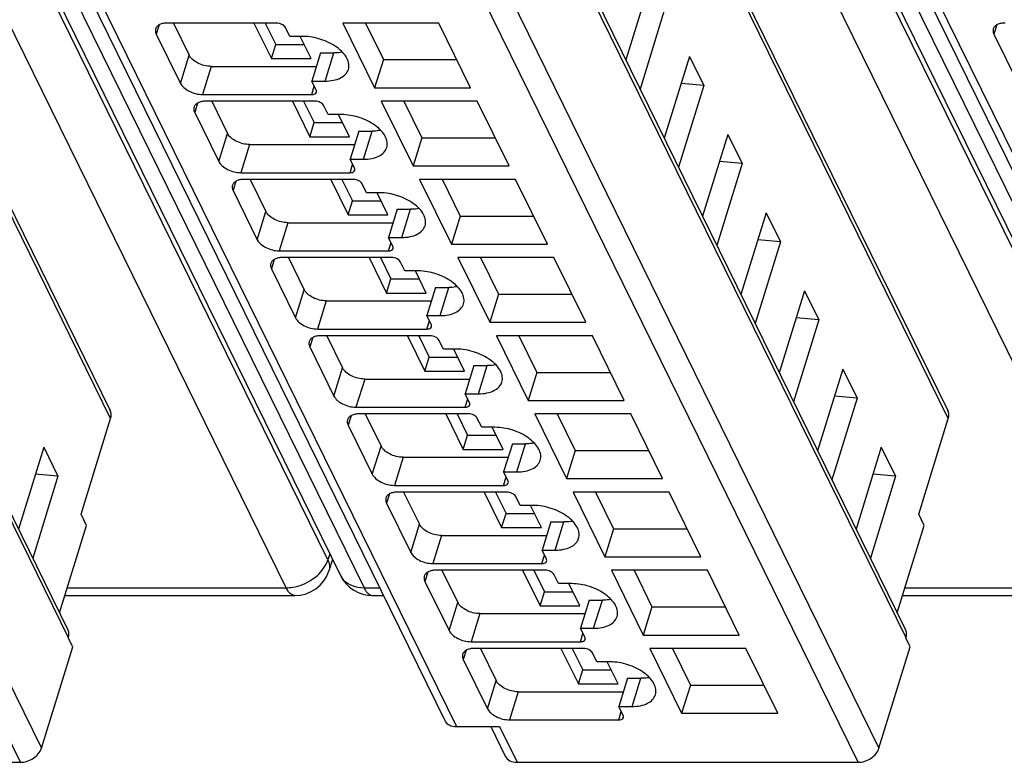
# Model space of a CAD drawing. Header units: millimetres. Extents: x 0 to 594, y 0 to 420.
# Tile 32 of 236: x 223 to 241, y 28 to 42. Entities that reach past the tile are written whole.
import ezdxf

# ---------------------------------------------------------------- set-up
doc = ezdxf.new("R2010")
doc.units = ezdxf.units.MM
doc.header["$LTSCALE"] = 32.67
doc.layers.get('0').update_dxf_attribs({"linetype": 'CONTINUOUS'})

msp = doc.modelspace()

# ---------------------------------------------------------------- linework, layer by layer
at = {"color": 9, "linetype": 'CONTINUOUS'}
for p, q in [((228.84498, 32.10772), (210.99714, 68.4778)), ((244.38021, 32.10772), (226.53237, 68.4778)), ((228.07094, 31.58985), (210.22309, 67.95995)), ((211.66832, 67.95995), (229.51618, 31.58985)), ((243.60617, 31.58985), (225.75831, 67.95995)), ((227.20355, 67.95995), (245.05141, 31.58985)), ((224.81694, 34.72941), (210.29695, 64.31805)), ((240.35217, 34.72941), (225.83218, 64.31805)), ((224.03306, 30.66302), (209.30971, 60.66606)), ((239.56829, 30.66302), (224.84494, 60.66606)), ((208.64579, 58.94662), (223.53184, 28.61205)), ((224.18102, 58.94662), (239.06706, 28.61205)), ((223.14413, 28.35094), (208.25808, 58.68551)), ((238.67936, 28.35094), (223.79331, 58.68551)), ((216.99582, 58.02246), (231.23111, 29.01399)), ((232.53105, 58.02246), (246.76633, 29.01399)), ((225.71711, 42.03327), (225.66376, 41.8606)), ((241.25234, 42.03327), (241.19898, 41.8606)), ((226.11115, 40.9489), (226.27253, 41.47112)), ((228.79259, 40.99034), (228.95397, 41.51256)), ((226.68123, 41.26392), (226.51985, 40.7417)), ((228.54619, 40.7417), (228.59364, 40.89526)), ((226.42888, 40.58284), (226.37552, 40.41017)), ((226.82291, 39.49848), (226.98429, 40.0207)), ((229.50436, 39.53992), (229.66574, 40.06214)), ((227.39299, 39.81349), (227.23162, 39.29128)), ((229.25795, 39.29128), (229.3054, 39.44483)), ((227.14064, 39.13242), (227.08728, 38.95975)), ((227.53468, 38.04806), (227.69606, 38.57027)), ((230.21612, 38.0895), (230.3775, 38.61172)), ((228.10476, 38.36307), (227.94338, 37.84085)), ((229.96971, 37.84085), (230.01717, 37.99441)), ((227.85241, 37.682), (227.79905, 37.50933)), ((228.24644, 36.59763), (228.40782, 37.11985)), ((230.92789, 36.63907), (231.08926, 37.16129)), ((228.81652, 36.91265), (228.65514, 36.39043)), ((230.68148, 36.39043), (230.72893, 36.54399)), ((228.56417, 36.23157), (228.51081, 36.0589)), ((228.95821, 35.14721), (229.11959, 35.66943)), ((231.63965, 35.18865), (231.80103, 35.71087)), ((229.52829, 35.46222), (229.36691, 34.94001)), ((231.39324, 34.94001), (231.4407, 35.09356)), ((229.27594, 34.78115), (229.22258, 34.60848)), ((229.66997, 33.69679), (229.83135, 34.219)), ((232.35142, 33.73823), (232.51279, 34.26045)), ((230.24005, 34.0118), (230.07867, 33.48958)), ((232.10501, 33.48958), (232.15246, 33.64314)), ((229.9877, 33.33073), (229.93434, 33.15806)), ((230.38174, 32.24636), (230.54311, 32.76858)), ((233.06318, 32.2878), (233.22456, 32.81002)), ((230.95182, 32.56138), (230.79044, 32.03916)), ((228.88167, 32.22063), (228.84498, 32.10772)), ((232.81677, 32.03916), (232.86422, 32.19272)), ((230.69947, 31.8803), (230.64611, 31.70763)), ((224.01245, 31.58985), (228.07094, 31.58985)), ((229.51618, 31.58985), (229.80458, 31.58985)), ((239.54768, 31.58985), (243.60617, 31.58985)), ((231.0935, 30.79594), (231.25488, 31.31816)), ((233.77494, 30.83738), (233.93632, 31.3596)), ((231.66358, 31.11095), (231.5022, 30.58874)), ((233.52854, 30.58874), (233.57599, 30.74229)), ((231.41123, 30.42988), (231.35787, 30.25721)), ((231.80527, 29.34552), (231.96664, 29.86774)), ((234.48671, 29.38696), (234.64809, 29.90918)), ((232.37534, 29.66053), (232.21397, 29.13831)), ((234.2403, 29.13831), (234.28775, 29.29187)), ((232.02936, 29.01399), (232.35474, 28.35094))]:
    msp.add_line(p, q, dxfattribs=at)
at = {"color": 7, "linetype": 'CONTINUOUS'}
for p, q in [((211.23121, 68.18848), (229.07907, 31.81837)), ((226.76644, 68.18848), (244.6143, 31.81837)), ((210.28917, 64.4649), (224.80917, 34.87626)), ((225.8244, 64.4649), (240.3444, 34.87626)), ((209.30209, 60.80997), (224.02544, 30.80693)), ((224.83732, 60.80997), (239.56067, 30.80693)), ((216.77726, 58.13672), (231.01255, 29.12825)), ((232.31249, 58.13672), (246.54778, 29.12825)), ((234.8397, 42.89879), (234.37106, 41.38225)), ((235.10407, 42.36006), (234.63543, 40.84352)), ((227.89543, 42.0678), (225.8691, 42.0678)), ((225.97972, 42.0678), (226.27253, 41.47112)), ((227.4751, 42.0678), (227.79841, 41.40896)), ((227.68392, 42.0678), (227.8791, 41.67007)), ((229.12351, 42.0678), (229.71326, 40.86602)), ((230.90423, 42.0678), (229.12351, 42.0678)), ((229.54116, 42.0678), (229.87464, 41.38824)), ((231.49398, 40.86602), (230.90423, 42.0678)), ((225.66376, 41.8606), (226.11115, 40.9489)), ((228.14025, 41.81916), (228.05891, 41.98492)), ((228.38587, 41.81916), (228.14025, 41.81916)), ((228.53526, 41.40896), (228.33396, 41.81916)), ((241.19898, 41.8606), (241.64638, 40.9489)), ((227.79841, 41.40896), (227.8791, 41.67007)), ((227.8791, 41.67007), (228.40713, 41.67007)), ((228.70835, 41.51256), (228.54698, 40.99034)), ((228.70835, 41.51256), (228.95397, 41.51256)), ((227.79841, 41.40896), (228.53526, 41.40896)), ((229.87464, 41.38824), (229.71326, 40.86602)), ((229.87464, 41.38824), (231.23771, 41.38824)), ((235.55147, 41.44837), (235.08282, 39.93183)), ((235.55147, 41.44837), (235.81584, 40.90964)), ((226.68123, 41.26392), (228.63152, 41.26392)), ((228.62832, 40.82458), (228.54698, 40.99034)), ((228.54698, 40.99034), (228.79259, 40.99034)), ((235.81584, 40.90964), (235.34719, 39.3931)), ((235.81584, 40.90964), (235.3964, 40.94657)), ((226.51985, 40.7417), (228.54619, 40.7417)), ((229.71326, 40.86602), (231.49398, 40.86602)), ((228.60719, 40.61738), (226.58086, 40.61738)), ((226.69148, 40.61738), (226.98429, 40.0207)), ((228.18686, 40.61738), (228.51018, 39.95854)), ((228.39569, 40.61738), (228.59086, 40.21965)), ((229.83528, 40.61738), (230.42502, 39.4156)), ((231.61599, 40.61738), (229.83528, 40.61738)), ((230.25292, 40.61738), (230.5864, 39.93782)), ((232.20574, 39.4156), (231.61599, 40.61738)), ((226.37552, 40.41017), (226.82291, 39.49848)), ((228.85202, 40.36873), (228.77067, 40.5345)), ((229.09764, 40.36873), (228.85202, 40.36873)), ((229.24702, 39.95854), (229.04573, 40.36873)), ((228.51018, 39.95854), (228.59086, 40.21965)), ((228.59086, 40.21965), (229.11889, 40.21965)), ((229.42012, 40.06214), (229.25874, 39.53992)), ((229.42012, 40.06214), (229.66574, 40.06214)), ((236.26323, 39.99794), (235.79459, 38.48141)), ((236.26323, 39.99794), (236.5276, 39.45921)), ((227.39299, 39.81349), (229.34328, 39.81349)), ((228.51018, 39.95854), (229.24702, 39.95854)), ((230.5864, 39.93782), (230.42502, 39.4156)), ((230.5864, 39.93782), (231.94947, 39.93782)), ((229.34009, 39.37416), (229.25874, 39.53992)), ((229.25874, 39.53992), (229.50436, 39.53992)), ((236.5276, 39.45921), (236.05896, 37.94268)), ((236.5276, 39.45921), (236.10816, 39.49615)), ((227.23162, 39.29128), (229.25795, 39.29128)), ((230.42502, 39.4156), (232.20574, 39.4156)), ((229.31896, 39.16695), (227.29262, 39.16695)), ((227.40325, 39.16695), (227.69606, 38.57027)), ((228.89863, 39.16695), (229.22194, 38.50811)), ((229.10745, 39.16695), (229.30263, 38.76922)), ((229.56378, 38.91831), (229.48244, 39.08407)), ((230.54704, 39.16695), (231.13679, 37.96518)), ((232.32776, 39.16695), (230.54704, 39.16695)), ((230.9627, 39.17099), (231.29816, 38.48739)), ((232.91751, 37.96518), (232.32776, 39.16695)), ((227.08728, 38.95975), (227.53468, 38.04806)), ((229.8094, 38.91831), (229.56378, 38.91831)), ((229.95879, 38.50811), (229.75749, 38.91831)), ((229.22194, 38.50811), (229.30263, 38.76922)), ((229.30263, 38.76922), (229.83065, 38.76922)), ((230.13188, 38.61172), (229.97051, 38.0895)), ((230.13188, 38.61172), (230.3775, 38.61172)), ((236.975, 38.54752), (236.50635, 37.03098)), ((236.975, 38.54752), (237.23937, 38.00879)), ((228.10476, 38.36307), (230.05505, 38.36307)), ((229.22194, 38.50811), (229.95879, 38.50811)), ((231.29816, 38.48739), (231.13679, 37.96518)), ((231.29816, 38.48739), (232.66124, 38.48739)), ((230.05185, 37.92373), (229.97051, 38.0895)), ((229.97051, 38.0895), (230.21612, 38.0895)), ((237.23937, 38.00879), (236.77072, 36.49225)), ((237.23937, 38.00879), (236.81993, 38.04572)), ((227.94338, 37.84085), (229.96971, 37.84085)), ((231.13679, 37.96518), (232.91751, 37.96518)), ((230.03072, 37.71653), (228.00439, 37.71653)), ((228.11501, 37.71653), (228.40782, 37.11985)), ((229.61039, 37.71653), (229.9337, 37.05769)), ((229.81921, 37.71653), (230.01439, 37.3188)), ((230.27555, 37.46789), (230.1942, 37.63365)), ((231.2588, 37.71653), (231.84855, 36.51475)), ((233.03952, 37.71653), (231.2588, 37.71653)), ((231.67645, 37.71653), (232.00993, 37.03697)), ((233.62927, 36.51475), (233.03952, 37.71653)), ((227.79905, 37.50933), (228.24644, 36.59763)), ((230.52116, 37.46789), (230.27555, 37.46789)), ((230.67055, 37.05769), (230.46926, 37.46789)), ((229.9337, 37.05769), (230.01439, 37.3188)), ((230.01439, 37.3188), (230.54242, 37.3188)), ((230.84365, 37.16129), (230.68227, 36.63907)), ((230.84365, 37.16129), (231.08926, 37.16129)), ((237.68676, 37.0971), (237.21811, 35.58056)), ((237.68676, 37.0971), (237.95113, 36.55837)), ((228.81652, 36.91265), (230.76681, 36.91265)), ((229.9337, 37.05769), (230.67055, 37.05769)), ((232.00993, 37.03697), (231.84855, 36.51475)), ((232.00993, 37.03697), (233.373, 37.03697)), ((230.76361, 36.47331), (230.68227, 36.63907)), ((230.68227, 36.63907), (230.92789, 36.63907)), ((237.95113, 36.55837), (237.48248, 35.04183)), ((237.95113, 36.55837), (237.53169, 36.5953)), ((228.65514, 36.39043), (230.68148, 36.39043)), ((231.84855, 36.51475), (233.62927, 36.51475)), ((230.74249, 36.26611), (228.71615, 36.26611)), ((228.82678, 36.26611), (229.11959, 35.66943)), ((230.32216, 36.26611), (230.64547, 35.60727)), ((230.53098, 36.26611), (230.72616, 35.86838)), ((230.98731, 36.01746), (230.90597, 36.18323)), ((231.97057, 36.26611), (232.56032, 35.06433)), ((233.75129, 36.26611), (231.97057, 36.26611)), ((232.38821, 36.26611), (232.72169, 35.58655)), ((234.34103, 35.06433), (233.75129, 36.26611)), ((228.51081, 36.0589), (228.95821, 35.14721)), ((231.23293, 36.01746), (230.98731, 36.01746)), ((231.38232, 35.60727), (231.18102, 36.01746)), ((230.64547, 35.60727), (230.72616, 35.86838)), ((230.72616, 35.86838), (231.25418, 35.86838)), ((231.55541, 35.71087), (231.39403, 35.18865)), ((231.55541, 35.71087), (231.80103, 35.71087)), ((238.39852, 35.64667), (237.92988, 34.13014)), ((238.39852, 35.64667), (238.66289, 35.10795)), ((229.52829, 35.46222), (231.47858, 35.46222)), ((230.64547, 35.60727), (231.38232, 35.60727)), ((232.72169, 35.58655), (232.56032, 35.06433)), ((232.72169, 35.58655), (234.08477, 35.58655)), ((231.39403, 35.18865), (231.63965, 35.18865)), ((231.47538, 35.02289), (231.39403, 35.18865)), ((232.56032, 35.06433), (234.34103, 35.06433)), ((238.66289, 35.10795), (238.19425, 33.59141)), ((238.66289, 35.10795), (238.24346, 35.14488)), ((229.36691, 34.94001), (231.39324, 34.94001)), ((224.26826, 32.95387), (224.81694, 34.72941)), ((231.45425, 34.81568), (229.42792, 34.81568)), ((229.53854, 34.81568), (229.83135, 34.219)), ((231.03392, 34.81568), (231.35723, 34.15684)), ((231.24274, 34.81568), (231.43792, 34.41795)), ((231.69908, 34.56704), (231.61773, 34.7328)), ((234.46305, 34.81568), (232.68233, 34.81568)), ((232.68233, 34.81568), (233.27208, 33.61391)), ((233.09998, 34.81568), (233.43346, 34.13612)), ((235.0528, 33.61391), (234.46305, 34.81568)), ((239.80349, 32.95387), (240.35217, 34.72941)), ((229.22258, 34.60848), (229.66997, 33.69679)), ((231.94469, 34.56704), (231.69908, 34.56704)), ((232.09408, 34.15684), (231.89279, 34.56704)), ((231.35723, 34.15684), (231.43792, 34.41795)), ((231.43792, 34.41795), (231.96595, 34.41795)), ((223.57506, 34.19625), (223.10641, 32.67971)), ((223.57506, 34.19625), (223.83943, 33.65752)), ((231.35723, 34.15684), (232.09408, 34.15684)), ((232.26718, 34.26045), (232.1058, 33.73823)), ((232.26718, 34.26045), (232.51279, 34.26045)), ((239.11029, 34.19625), (238.64164, 32.67971)), ((239.11029, 34.19625), (239.37466, 33.65752)), ((230.24005, 34.0118), (232.19034, 34.0118)), ((233.43346, 34.13612), (233.27208, 33.61391)), ((233.43346, 34.13612), (234.79653, 34.13612)), ((223.83943, 33.65752), (223.37167, 32.13919)), ((223.83943, 33.65752), (223.41999, 33.69445)), ((232.1058, 33.73823), (232.35142, 33.73823)), ((232.18714, 33.57246), (232.1058, 33.73823)), ((233.27208, 33.61391), (235.0528, 33.61391)), ((239.37466, 33.65752), (238.90689, 32.13919)), ((239.37466, 33.65752), (238.95522, 33.69445)), ((230.07867, 33.48958), (232.10501, 33.48958)), ((232.16602, 33.36526), (230.13968, 33.36526)), ((230.25031, 33.36526), (230.54311, 32.76858)), ((231.74568, 33.36526), (232.069, 32.70642)), ((231.95451, 33.36526), (232.14969, 32.96753)), ((232.41084, 33.11662), (232.3295, 33.28238)), ((235.17482, 33.36526), (233.3941, 33.36526)), ((233.3941, 33.36526), (233.98384, 32.16348)), ((233.81174, 33.36526), (234.14522, 32.6857)), ((235.76456, 32.16348), (235.17482, 33.36526)), ((229.93434, 33.15806), (230.38174, 32.24636)), ((232.65646, 33.11662), (232.41084, 33.11662)), ((232.80585, 32.70642), (232.60455, 33.11662)), ((224.36994, 32.74667), (224.26826, 32.95387)), ((232.069, 32.70642), (232.14969, 32.96753)), ((232.14969, 32.96753), (232.67771, 32.96753)), ((239.90517, 32.74667), (239.80349, 32.95387)), ((223.86902, 31.12569), (224.36994, 32.74667)), ((232.069, 32.70642), (232.80585, 32.70642)), ((232.97894, 32.81002), (232.81756, 32.2878)), ((232.97894, 32.81002), (233.22456, 32.81002)), ((239.40425, 31.12569), (239.90517, 32.74667)), ((230.95182, 32.56138), (232.9021, 32.56138)), ((234.14522, 32.6857), (233.98384, 32.16348)), ((234.14522, 32.6857), (235.5083, 32.6857)), ((232.81756, 32.2878), (233.06318, 32.2878)), ((232.89891, 32.12204), (232.81756, 32.2878)), ((233.98384, 32.16348), (235.76456, 32.16348)), ((228.93395, 32.11408), (228.86636, 31.90604)), ((230.79044, 32.03916), (232.81677, 32.03916)), ((232.87778, 31.91484), (230.85145, 31.91484)), ((230.96207, 31.91484), (231.25488, 31.31816)), ((232.45745, 31.91484), (232.78076, 31.256)), ((232.66627, 31.91484), (232.86145, 31.51711)), ((233.12261, 31.66619), (233.04126, 31.83196)), ((235.88658, 31.91484), (234.10586, 31.91484)), ((234.10586, 31.91484), (234.69561, 30.71306)), ((234.52351, 31.91484), (234.85699, 31.23528)), ((236.47633, 30.71306), (235.88658, 31.91484)), ((230.64611, 31.70763), (231.0935, 30.79594)), ((233.36822, 31.66619), (233.12261, 31.66619)), ((233.51761, 31.256), (233.31631, 31.66619)), ((223.96782, 31.4454), (228.23232, 31.4454)), ((229.67755, 31.4454), (229.87546, 31.4454)), ((232.78076, 31.256), (232.86145, 31.51711)), ((232.86145, 31.51711), (233.38948, 31.51711)), ((239.50305, 31.4454), (243.76755, 31.4454)), ((232.78076, 31.256), (233.51761, 31.256)), ((233.69071, 31.3596), (233.52933, 30.83738)), ((233.69071, 31.3596), (233.93632, 31.3596)), ((234.85699, 31.23528), (234.69561, 30.71306)), ((234.85699, 31.23528), (236.22006, 31.23528)), ((231.66358, 31.11095), (233.61387, 31.11095)), ((233.52933, 30.83738), (233.77494, 30.83738)), ((233.61067, 30.67162), (233.52933, 30.83738)), ((234.69561, 30.71306), (236.47633, 30.71306)), ((224.03145, 30.6578), (224.03306, 30.66302)), ((224.11279, 30.49203), (224.03145, 30.6578)), ((231.5022, 30.58874), (233.52854, 30.58874)), ((239.56668, 30.6578), (239.56829, 30.66302)), ((239.64802, 30.49203), (239.56668, 30.6578)), ((223.53184, 28.61205), (224.11279, 30.49203)), ((233.58954, 30.46442), (231.56321, 30.46442)), ((231.67383, 30.46442), (231.96664, 29.86774)), ((233.16921, 30.46442), (233.49253, 29.80557)), ((233.37804, 30.46442), (233.57321, 30.06668)), ((233.83437, 30.21577), (233.75302, 30.38153)), ((236.59834, 30.46442), (234.81763, 30.46442)), ((234.81763, 30.46442), (235.40737, 29.26264)), ((235.23527, 30.46442), (235.56875, 29.78485)), ((237.18809, 29.26264), (236.59834, 30.46442)), ((239.06706, 28.61205), (239.64802, 30.49203)), ((231.35787, 30.25721), (231.80527, 29.34552)), ((234.07999, 30.21577), (233.83437, 30.21577)), ((234.22937, 29.80557), (234.02808, 30.21577)), ((233.49253, 29.80557), (233.57321, 30.06668)), ((233.57321, 30.06668), (234.10124, 30.06668)), ((233.49253, 29.80557), (234.22937, 29.80557)), ((234.40247, 29.90918), (234.24109, 29.38696)), ((234.40247, 29.90918), (234.64809, 29.90918)), ((235.56875, 29.78485), (235.40737, 29.26264)), ((235.56875, 29.78485), (236.93182, 29.78485)), ((232.37534, 29.66053), (234.32563, 29.66053)), ((234.24109, 29.38696), (234.48671, 29.38696)), ((234.32244, 29.2212), (234.24109, 29.38696)), ((235.40737, 29.26264), (237.18809, 29.26264)), ((232.21397, 29.13831), (234.2403, 29.13831)), ((231.23111, 29.01399), (232.02936, 29.01399)), ((231.86687, 29.01399), (232.13618, 28.4652)), ((216.81951, 28.35094), (223.14413, 28.35094)), ((232.35474, 28.35094), (238.67936, 28.35094))]:
    msp.add_line(p, q, dxfattribs=at)
for centre, radius, start, end in [((228.23232, 32.11206), 0.66667, 269.996931, 341.969103), ((229.67755, 32.11206), 0.66667, 206.035698, 270.002925), ((223.80785, 30.73281), 0.23578, 342.783007, 349.631851), ((239.34308, 30.73281), 0.23578, 342.783007, 349.631851)]:
    msp.add_arc(centre, radius, start, end, dxfattribs=at)
for points, knots in [([(225.8691, 42.0678), (225.84301, 42.0678), (225.79386, 42.06365), (225.72781, 42.04291), (225.67749, 42.00841), (225.65743, 41.97561), (225.6523, 41.95901)], [0, 0, 0, 0, 0.30375974, 0.56999726, 0.79778841, 1, 1, 1, 1]), ([(228.05891, 41.98492), (228.04609, 42.01105), (227.9918, 42.05201), (227.92933, 42.0678), (227.89543, 42.0678)], [0, 0, 0, 0, 0.46198205, 1, 1, 1, 1]), ([(241.40432, 42.0678), (241.37823, 42.0678), (241.32909, 42.06365), (241.26304, 42.04291), (241.21272, 42.00841), (241.19266, 41.97561), (241.18753, 41.95901)], [0, 0, 0, 0, 0.30375974, 0.56999726, 0.79778841, 1, 1, 1, 1]), ([(225.6523, 41.95901), (225.64997, 41.95147), (225.64351, 41.91832), (225.65247, 41.88359), (225.66376, 41.8606)], [0, 0, 0, 0, 0.23564532, 1, 1, 1, 1]), ([(229.22616, 41.20792), (229.23599, 41.23975), (229.24054, 41.31286), (229.2011, 41.42195), (229.12281, 41.52718), (228.96806, 41.66056), (228.71957, 41.78), (228.49726, 41.81916), (228.38587, 41.81916)], [0, 0, 0, 0, 0.08651326, 0.18324425, 0.2955517, 0.42361951, 0.71069026, 1, 1, 1, 1]), ([(241.18753, 41.95901), (241.1852, 41.95147), (241.17874, 41.91832), (241.1877, 41.88359), (241.19898, 41.8606)], [0, 0, 0, 0, 0.23564532, 1, 1, 1, 1]), ([(226.68123, 41.26392), (226.59649, 41.26392), (226.46978, 41.29649), (226.3364, 41.38313), (226.28734, 41.44094), (226.27253, 41.47112)], [0, 0, 0, 0, 0.53501664, 0.78777233, 1, 1, 1, 1]), ([(229.1144, 41.52843), (229.1018, 41.52576), (229.04884, 41.5162), (228.99488, 41.51256), (228.95397, 41.51256)], [0, 0, 0, 0, 0.23947121, 1, 1, 1, 1]), ([(228.79259, 40.99034), (228.84477, 40.99034), (228.94307, 40.99864), (229.07515, 41.04013), (229.17581, 41.10911), (229.21591, 41.17473), (229.22616, 41.20792)], [0, 0, 0, 0, 0.30376172, 0.57000494, 0.79777765, 1, 1, 1, 1]), ([(226.11115, 40.9489), (226.12596, 40.91873), (226.17502, 40.86091), (226.30841, 40.77427), (226.43511, 40.7417), (226.51985, 40.7417)], [0, 0, 0, 0, 0.21222789, 0.46498369, 1, 1, 1, 1]), ([(228.54619, 40.7417), (228.56565, 40.7417), (228.60042, 40.74567), (228.62862, 40.7714), (228.6329, 40.78522)], [0, 0, 0, 0, 0.57363204, 1, 1, 1, 1]), ([(228.6329, 40.78522), (228.63578, 40.79451), (228.63499, 40.80894), (228.62993, 40.8213), (228.62832, 40.82458)], [0, 0, 0, 0, 0.72677454, 1, 1, 1, 1]), ([(226.58086, 40.61738), (226.55477, 40.61738), (226.50562, 40.61323), (226.43958, 40.59249), (226.38926, 40.55798), (226.3692, 40.52518), (226.36407, 40.50859)], [0, 0, 0, 0, 0.30375974, 0.56999726, 0.79778841, 1, 1, 1, 1]), ([(228.77067, 40.5345), (228.75785, 40.56063), (228.70356, 40.60159), (228.64109, 40.61738), (228.60719, 40.61738)], [0, 0, 0, 0, 0.46198205, 1, 1, 1, 1]), ([(226.36407, 40.50859), (226.36174, 40.50105), (226.35527, 40.4679), (226.36424, 40.43317), (226.37552, 40.41017)], [0, 0, 0, 0, 0.23564532, 1, 1, 1, 1]), ([(229.93792, 39.7575), (229.94775, 39.78933), (229.95231, 39.86243), (229.91286, 39.97153), (229.83458, 40.07676), (229.67983, 40.21013), (229.43134, 40.32958), (229.20903, 40.36873), (229.09764, 40.36873)], [0, 0, 0, 0, 0.08651326, 0.18324425, 0.2955517, 0.42361951, 0.71069026, 1, 1, 1, 1]), ([(227.39299, 39.81349), (227.30825, 39.81349), (227.18155, 39.84606), (227.04816, 39.9327), (226.9991, 39.99052), (226.98429, 40.0207)], [0, 0, 0, 0, 0.53501664, 0.78777233, 1, 1, 1, 1]), ([(229.82617, 40.078), (229.81357, 40.07533), (229.76061, 40.06577), (229.70665, 40.06214), (229.66574, 40.06214)], [0, 0, 0, 0, 0.23947121, 1, 1, 1, 1]), ([(229.50436, 39.53992), (229.55654, 39.53992), (229.65483, 39.54822), (229.78692, 39.58971), (229.88757, 39.65869), (229.92767, 39.72431), (229.93792, 39.7575)], [0, 0, 0, 0, 0.30376172, 0.57000494, 0.79777765, 1, 1, 1, 1]), ([(226.82291, 39.49848), (226.83772, 39.4683), (226.88678, 39.41048), (227.02017, 39.32384), (227.14688, 39.29128), (227.23162, 39.29128)], [0, 0, 0, 0, 0.21222789, 0.46498369, 1, 1, 1, 1]), ([(229.25795, 39.29128), (229.27741, 39.29128), (229.31218, 39.29525), (229.34039, 39.32098), (229.34467, 39.33479)], [0, 0, 0, 0, 0.57363204, 1, 1, 1, 1]), ([(229.34467, 39.33479), (229.34754, 39.34408), (229.34676, 39.35851), (229.3417, 39.37088), (229.34009, 39.37416)], [0, 0, 0, 0, 0.72677454, 1, 1, 1, 1]), ([(227.29262, 39.16695), (227.26653, 39.16695), (227.21739, 39.1628), (227.15134, 39.14206), (227.10102, 39.10756), (227.08096, 39.07476), (227.07583, 39.05817)], [0, 0, 0, 0, 0.30375974, 0.56999726, 0.79778841, 1, 1, 1, 1]), ([(229.48244, 39.08407), (229.46962, 39.1102), (229.41533, 39.15117), (229.35286, 39.16695), (229.31896, 39.16695)], [0, 0, 0, 0, 0.46198205, 1, 1, 1, 1]), ([(227.07583, 39.05817), (227.0735, 39.05062), (227.06704, 39.01748), (227.076, 38.98275), (227.08728, 38.95975)], [0, 0, 0, 0, 0.23564532, 1, 1, 1, 1]), ([(230.64969, 38.30708), (230.65952, 38.33891), (230.66407, 38.41201), (230.62462, 38.5211), (230.54634, 38.62633), (230.39159, 38.75971), (230.1431, 38.87915), (229.92079, 38.91831), (229.8094, 38.91831)], [0, 0, 0, 0, 0.08651326, 0.18324425, 0.2955517, 0.42361951, 0.71069026, 1, 1, 1, 1]), ([(228.10476, 38.36307), (228.02002, 38.36307), (227.89331, 38.39564), (227.75992, 38.48228), (227.71087, 38.5401), (227.69606, 38.57027)], [0, 0, 0, 0, 0.53501664, 0.78777233, 1, 1, 1, 1]), ([(230.53793, 38.62758), (230.52533, 38.62491), (230.47237, 38.61535), (230.41841, 38.61172), (230.3775, 38.61172)], [0, 0, 0, 0, 0.23947121, 1, 1, 1, 1]), ([(230.21612, 38.0895), (230.2683, 38.0895), (230.3666, 38.09779), (230.49868, 38.13929), (230.59934, 38.20827), (230.63944, 38.27389), (230.64969, 38.30708)], [0, 0, 0, 0, 0.30376172, 0.57000494, 0.79777765, 1, 1, 1, 1]), ([(227.53468, 38.04806), (227.54949, 38.01788), (227.59855, 37.96006), (227.73193, 37.87342), (227.85864, 37.84085), (227.94338, 37.84085)], [0, 0, 0, 0, 0.21222789, 0.46498369, 1, 1, 1, 1]), ([(229.96971, 37.84085), (229.98917, 37.84085), (230.02395, 37.84483), (230.05215, 37.87055), (230.05643, 37.88437)], [0, 0, 0, 0, 0.57363204, 1, 1, 1, 1]), ([(230.05643, 37.88437), (230.05931, 37.89366), (230.05852, 37.90809), (230.05346, 37.92045), (230.05185, 37.92373)], [0, 0, 0, 0, 0.72677454, 1, 1, 1, 1]), ([(228.00439, 37.71653), (227.9783, 37.71653), (227.92915, 37.71238), (227.86311, 37.69164), (227.81279, 37.65714), (227.79273, 37.62434), (227.7876, 37.60774)], [0, 0, 0, 0, 0.30375974, 0.56999726, 0.79778841, 1, 1, 1, 1]), ([(230.1942, 37.63365), (230.18138, 37.65978), (230.12709, 37.70074), (230.06462, 37.71653), (230.03072, 37.71653)], [0, 0, 0, 0, 0.46198205, 1, 1, 1, 1]), ([(227.7876, 37.60774), (227.78527, 37.6002), (227.7788, 37.56705), (227.78777, 37.53232), (227.79905, 37.50933)], [0, 0, 0, 0, 0.23564532, 1, 1, 1, 1]), ([(231.36145, 36.85665), (231.37128, 36.88848), (231.37584, 36.96159), (231.33639, 37.07068), (231.25811, 37.17591), (231.10335, 37.30929), (230.85487, 37.42873), (230.63256, 37.46789), (230.52116, 37.46789)], [0, 0, 0, 0, 0.08651326, 0.18324425, 0.2955517, 0.42361951, 0.71069026, 1, 1, 1, 1]), ([(228.81652, 36.91265), (228.73178, 36.91265), (228.60508, 36.94522), (228.47169, 37.03186), (228.42263, 37.08967), (228.40782, 37.11985)], [0, 0, 0, 0, 0.53501664, 0.78777233, 1, 1, 1, 1]), ([(231.2497, 37.17716), (231.23709, 37.17449), (231.18414, 37.16493), (231.13018, 37.16129), (231.08926, 37.16129)], [0, 0, 0, 0, 0.23947121, 1, 1, 1, 1]), ([(230.92789, 36.63907), (230.98007, 36.63907), (231.07836, 36.64737), (231.21044, 36.68886), (231.3111, 36.75784), (231.3512, 36.82346), (231.36145, 36.85665)], [0, 0, 0, 0, 0.30376172, 0.57000494, 0.79777765, 1, 1, 1, 1]), ([(228.24644, 36.59763), (228.26125, 36.56746), (228.31031, 36.50964), (228.4437, 36.423), (228.5704, 36.39043), (228.65514, 36.39043)], [0, 0, 0, 0, 0.21222789, 0.46498369, 1, 1, 1, 1]), ([(230.68148, 36.39043), (230.70094, 36.39043), (230.73571, 36.3944), (230.76392, 36.42013), (230.76819, 36.43395)], [0, 0, 0, 0, 0.57363204, 1, 1, 1, 1]), ([(230.76819, 36.43395), (230.77107, 36.44324), (230.77029, 36.45767), (230.76523, 36.47003), (230.76361, 36.47331)], [0, 0, 0, 0, 0.72677454, 1, 1, 1, 1]), ([(228.71615, 36.26611), (228.69006, 36.26611), (228.64092, 36.26196), (228.57487, 36.24122), (228.52455, 36.20672), (228.50449, 36.17391), (228.49936, 36.15732)], [0, 0, 0, 0, 0.30375974, 0.56999726, 0.79778841, 1, 1, 1, 1]), ([(230.90597, 36.18323), (230.89315, 36.20936), (230.83886, 36.25032), (230.77638, 36.26611), (230.74249, 36.26611)], [0, 0, 0, 0, 0.46198205, 1, 1, 1, 1]), ([(228.49936, 36.15732), (228.49703, 36.14978), (228.49056, 36.11663), (228.49953, 36.0819), (228.51081, 36.0589)], [0, 0, 0, 0, 0.23564532, 1, 1, 1, 1]), ([(232.07322, 35.40623), (232.08305, 35.43806), (232.0876, 35.51116), (232.04815, 35.62026), (231.96987, 35.72549), (231.81512, 35.85886), (231.56663, 35.97831), (231.34432, 36.01746), (231.23293, 36.01746)], [0, 0, 0, 0, 0.08651326, 0.18324425, 0.2955517, 0.42361951, 0.71069026, 1, 1, 1, 1]), ([(229.52829, 35.46222), (229.44355, 35.46222), (229.31684, 35.49479), (229.18345, 35.58143), (229.13439, 35.63925), (229.11959, 35.66943)], [0, 0, 0, 0, 0.53501664, 0.78777233, 1, 1, 1, 1]), ([(231.96146, 35.72673), (231.94886, 35.72406), (231.8959, 35.7145), (231.84194, 35.71087), (231.80103, 35.71087)], [0, 0, 0, 0, 0.23947121, 1, 1, 1, 1]), ([(231.63965, 35.18865), (231.69183, 35.18865), (231.79013, 35.19695), (231.92221, 35.23844), (232.02287, 35.30742), (232.06297, 35.37304), (232.07322, 35.40623)], [0, 0, 0, 0, 0.30376172, 0.57000494, 0.79777765, 1, 1, 1, 1]), ([(228.95821, 35.14721), (228.97302, 35.11703), (229.02208, 35.05921), (229.15546, 34.97257), (229.28217, 34.94001), (229.36691, 34.94001)], [0, 0, 0, 0, 0.21222789, 0.46498369, 1, 1, 1, 1]), ([(231.39324, 34.94001), (231.4127, 34.94001), (231.44748, 34.94398), (231.47568, 34.96971), (231.47996, 34.98352)], [0, 0, 0, 0, 0.57363204, 1, 1, 1, 1]), ([(231.47996, 34.98352), (231.48284, 34.99281), (231.48205, 35.00724), (231.47699, 35.01961), (231.47538, 35.02289)], [0, 0, 0, 0, 0.72677454, 1, 1, 1, 1]), ([(224.81694, 34.72941), (224.82457, 34.75409), (224.83218, 34.80461), (224.81978, 34.85463), (224.80917, 34.87626)], [0, 0, 0, 0, 0.51736268, 1, 1, 1, 1]), ([(229.21113, 34.7069), (229.20879, 34.69935), (229.20233, 34.66621), (229.21129, 34.63148), (229.22258, 34.60848)], [0, 0, 0, 0, 0.23564532, 1, 1, 1, 1]), ([(229.42792, 34.81568), (229.40183, 34.81568), (229.35268, 34.81153), (229.28664, 34.79079), (229.23632, 34.75629), (229.21625, 34.72349), (229.21113, 34.7069)], [0, 0, 0, 0, 0.30375974, 0.56999726, 0.79778841, 1, 1, 1, 1]), ([(231.61773, 34.7328), (231.60491, 34.75893), (231.55062, 34.7999), (231.48815, 34.81568), (231.45425, 34.81568)], [0, 0, 0, 0, 0.46198205, 1, 1, 1, 1]), ([(240.35217, 34.72941), (240.3598, 34.75409), (240.36741, 34.80461), (240.35501, 34.85463), (240.34439, 34.87626)], [0, 0, 0, 0, 0.51736268, 1, 1, 1, 1]), ([(232.78498, 33.95581), (232.79481, 33.98764), (232.79937, 34.06074), (232.75992, 34.16983), (232.68164, 34.27506), (232.52688, 34.40844), (232.27839, 34.52788), (232.05609, 34.56704), (231.94469, 34.56704)], [0, 0, 0, 0, 0.08651326, 0.18324425, 0.2955517, 0.42361951, 0.71069026, 1, 1, 1, 1]), ([(230.24005, 34.0118), (230.15531, 34.0118), (230.0286, 34.04437), (229.89522, 34.13101), (229.84616, 34.18883), (229.83135, 34.219)], [0, 0, 0, 0, 0.53501664, 0.78777233, 1, 1, 1, 1]), ([(232.67323, 34.27631), (232.66062, 34.27364), (232.60766, 34.26408), (232.5537, 34.26045), (232.51279, 34.26045)], [0, 0, 0, 0, 0.23947121, 1, 1, 1, 1]), ([(232.35142, 33.73823), (232.4036, 33.73823), (232.50189, 33.74652), (232.63397, 33.78802), (232.73463, 33.857), (232.77473, 33.92262), (232.78498, 33.95581)], [0, 0, 0, 0, 0.30376172, 0.57000494, 0.79777765, 1, 1, 1, 1]), ([(229.66997, 33.69679), (229.68478, 33.66661), (229.73384, 33.60879), (229.86723, 33.52215), (229.99393, 33.48958), (230.07867, 33.48958)], [0, 0, 0, 0, 0.21222789, 0.46498369, 1, 1, 1, 1]), ([(232.10501, 33.48958), (232.12447, 33.48958), (232.15924, 33.49356), (232.18744, 33.51928), (232.19172, 33.5331)], [0, 0, 0, 0, 0.57363204, 1, 1, 1, 1]), ([(232.19172, 33.5331), (232.1946, 33.54239), (232.19381, 33.55682), (232.18875, 33.56918), (232.18714, 33.57246)], [0, 0, 0, 0, 0.72677454, 1, 1, 1, 1]), ([(229.92289, 33.25647), (229.92056, 33.24893), (229.91409, 33.21578), (229.92306, 33.18105), (229.93434, 33.15806)], [0, 0, 0, 0, 0.23564532, 1, 1, 1, 1]), ([(230.13968, 33.36526), (230.11359, 33.36526), (230.06445, 33.36111), (229.9984, 33.34037), (229.94808, 33.30587), (229.92802, 33.27307), (229.92289, 33.25647)], [0, 0, 0, 0, 0.30375974, 0.56999726, 0.79778841, 1, 1, 1, 1]), ([(232.3295, 33.28238), (232.31667, 33.30851), (232.26238, 33.34947), (232.19991, 33.36526), (232.16602, 33.36526)], [0, 0, 0, 0, 0.46198205, 1, 1, 1, 1]), ([(233.49675, 32.50539), (233.50658, 32.53721), (233.51113, 32.61032), (233.47168, 32.71941), (233.3934, 32.82464), (233.23865, 32.95802), (232.99016, 33.07746), (232.76785, 33.11662), (232.65646, 33.11662)], [0, 0, 0, 0, 0.08651326, 0.18324425, 0.2955517, 0.42361951, 0.71069026, 1, 1, 1, 1]), ([(230.95182, 32.56138), (230.86707, 32.56138), (230.74037, 32.59395), (230.60698, 32.68059), (230.55792, 32.7384), (230.54311, 32.76858)], [0, 0, 0, 0, 0.53501664, 0.78777233, 1, 1, 1, 1]), ([(233.38499, 32.82589), (233.37239, 32.82322), (233.31943, 32.81366), (233.26547, 32.81002), (233.22456, 32.81002)], [0, 0, 0, 0, 0.23947121, 1, 1, 1, 1]), ([(233.06318, 32.2878), (233.11536, 32.2878), (233.21366, 32.2961), (233.34574, 32.33759), (233.4464, 32.40657), (233.4865, 32.47219), (233.49675, 32.50539)], [0, 0, 0, 0, 0.30376172, 0.57000494, 0.79777765, 1, 1, 1, 1]), ([(230.38174, 32.24636), (230.39655, 32.21619), (230.4456, 32.15837), (230.57899, 32.07173), (230.7057, 32.03916), (230.79044, 32.03916)], [0, 0, 0, 0, 0.21222789, 0.46498369, 1, 1, 1, 1]), ([(232.81677, 32.03916), (232.83623, 32.03916), (232.871, 32.04313), (232.89921, 32.06886), (232.90349, 32.08268)], [0, 0, 0, 0, 0.57363204, 1, 1, 1, 1]), ([(232.90349, 32.08268), (232.90636, 32.09197), (232.90558, 32.1064), (232.90052, 32.11876), (232.89891, 32.12204)], [0, 0, 0, 0, 0.72677454, 1, 1, 1, 1]), ([(230.63465, 31.80605), (230.63232, 31.79851), (230.62586, 31.76536), (230.63482, 31.73063), (230.64611, 31.70763)], [0, 0, 0, 0, 0.23564532, 1, 1, 1, 1]), ([(230.85145, 31.91484), (230.82536, 31.91484), (230.77621, 31.91069), (230.71016, 31.88995), (230.65984, 31.85545), (230.63978, 31.82264), (230.63465, 31.80605)], [0, 0, 0, 0, 0.30375974, 0.56999726, 0.79778841, 1, 1, 1, 1]), ([(233.04126, 31.83196), (233.02844, 31.85809), (232.97415, 31.89905), (232.91168, 31.91484), (232.87778, 31.91484)], [0, 0, 0, 0, 0.46198205, 1, 1, 1, 1]), ([(234.20851, 31.05496), (234.21834, 31.08679), (234.22289, 31.15989), (234.18345, 31.26899), (234.10517, 31.37422), (233.95041, 31.50759), (233.70192, 31.62704), (233.47962, 31.66619), (233.36822, 31.66619)], [0, 0, 0, 0, 0.08651326, 0.18324425, 0.2955517, 0.42361951, 0.71069026, 1, 1, 1, 1]), ([(231.66358, 31.11095), (231.57884, 31.11095), (231.45213, 31.14352), (231.31875, 31.23016), (231.26969, 31.28798), (231.25488, 31.31816)], [0, 0, 0, 0, 0.53501664, 0.78777233, 1, 1, 1, 1]), ([(234.09675, 31.37546), (234.08415, 31.37279), (234.03119, 31.36323), (233.97723, 31.3596), (233.93632, 31.3596)], [0, 0, 0, 0, 0.23947121, 1, 1, 1, 1]), ([(233.77494, 30.83738), (233.82712, 30.83738), (233.92542, 30.84568), (234.0575, 30.88717), (234.15816, 30.95615), (234.19826, 31.02177), (234.20851, 31.05496)], [0, 0, 0, 0, 0.30376172, 0.57000494, 0.79777765, 1, 1, 1, 1]), ([(224.03978, 30.69037), (224.04164, 30.70057), (224.04615, 30.73984), (224.03829, 30.78076), (224.02544, 30.80693)], [0, 0, 0, 0, 0.26224519, 1, 1, 1, 1]), ([(231.0935, 30.79594), (231.10831, 30.76576), (231.15737, 30.70795), (231.29076, 30.62131), (231.41746, 30.58874), (231.5022, 30.58874)], [0, 0, 0, 0, 0.21222789, 0.46498369, 1, 1, 1, 1]), ([(239.57501, 30.69037), (239.57686, 30.70057), (239.58138, 30.73984), (239.57352, 30.78076), (239.56067, 30.80693)], [0, 0, 0, 0, 0.26224519, 1, 1, 1, 1]), ([(233.52854, 30.58874), (233.548, 30.58874), (233.58277, 30.59271), (233.61097, 30.61844), (233.61525, 30.63225)], [0, 0, 0, 0, 0.57363204, 1, 1, 1, 1]), ([(233.61525, 30.63225), (233.61813, 30.64154), (233.61734, 30.65597), (233.61228, 30.66834), (233.61067, 30.67162)], [0, 0, 0, 0, 0.72677454, 1, 1, 1, 1]), ([(231.34642, 30.35563), (231.34409, 30.34808), (231.33762, 30.31494), (231.34659, 30.28021), (231.35787, 30.25721)], [0, 0, 0, 0, 0.23564532, 1, 1, 1, 1]), ([(231.56321, 30.46442), (231.53712, 30.46442), (231.48797, 30.46027), (231.42193, 30.43952), (231.37161, 30.40502), (231.35155, 30.37222), (231.34642, 30.35563)], [0, 0, 0, 0, 0.30375974, 0.56999726, 0.79778841, 1, 1, 1, 1]), ([(233.75302, 30.38153), (233.7402, 30.40766), (233.68591, 30.44863), (233.62344, 30.46442), (233.58954, 30.46442)], [0, 0, 0, 0, 0.46198205, 1, 1, 1, 1]), ([(234.92028, 29.60454), (234.9301, 29.63637), (234.93466, 29.70947), (234.89521, 29.81856), (234.81693, 29.92379), (234.66218, 30.05717), (234.41369, 30.17661), (234.19138, 30.21577), (234.07999, 30.21577)], [0, 0, 0, 0, 0.08651326, 0.18324425, 0.2955517, 0.42361951, 0.71069026, 1, 1, 1, 1]), ([(232.37534, 29.66053), (232.2906, 29.66053), (232.1639, 29.6931), (232.03051, 29.77974), (231.98145, 29.83756), (231.96664, 29.86774)], [0, 0, 0, 0, 0.53501664, 0.78777233, 1, 1, 1, 1]), ([(234.80852, 29.92504), (234.79592, 29.92237), (234.74296, 29.91281), (234.689, 29.90918), (234.64809, 29.90918)], [0, 0, 0, 0, 0.23947121, 1, 1, 1, 1]), ([(234.48671, 29.38696), (234.53889, 29.38696), (234.63718, 29.39525), (234.76927, 29.43675), (234.86993, 29.50573), (234.91002, 29.57135), (234.92028, 29.60454)], [0, 0, 0, 0, 0.30376172, 0.57000494, 0.79777765, 1, 1, 1, 1]), ([(231.80527, 29.34552), (231.82007, 29.31534), (231.86913, 29.25752), (232.00252, 29.17088), (232.12923, 29.13831), (232.21397, 29.13831)], [0, 0, 0, 0, 0.21222789, 0.46498369, 1, 1, 1, 1]), ([(234.32702, 29.18183), (234.32989, 29.19112), (234.32911, 29.20555), (234.32405, 29.21791), (234.32244, 29.2212)], [0, 0, 0, 0, 0.72677454, 1, 1, 1, 1]), ([(231.01255, 29.12825), (231.03002, 29.09266), (231.09733, 29.02947), (231.18523, 29.01399), (231.23111, 29.01399)], [0, 0, 0, 0, 0.46359768, 1, 1, 1, 1]), ([(234.2403, 29.13831), (234.25976, 29.13831), (234.29453, 29.14229), (234.32274, 29.16801), (234.32702, 29.18183)], [0, 0, 0, 0, 0.57363204, 1, 1, 1, 1]), ([(223.14413, 28.35094), (223.22832, 28.35094), (223.39174, 28.40458), (223.50861, 28.53689), (223.53184, 28.61205)], [0, 0, 0, 0, 0.51697927, 1, 1, 1, 1]), ([(238.67936, 28.35094), (238.76355, 28.35094), (238.92697, 28.40458), (239.04384, 28.53689), (239.06706, 28.61205)], [0, 0, 0, 0, 0.51697927, 1, 1, 1, 1]), ([(232.13618, 28.4652), (232.15365, 28.42961), (232.22096, 28.36642), (232.30886, 28.35094), (232.35474, 28.35094)], [0, 0, 0, 0, 0.46359768, 1, 1, 1, 1])]:
    msp.add_open_spline(points, degree=3, knots=knots, dxfattribs=at)
at = {"color": 9, "linetype": 'CONTINUOUS'}
for points, knots in [([(228.55001, 31.74119), (228.58535, 31.76483), (228.71034, 31.86158), (228.8098, 31.99733), (228.84499, 32.1077)], [0, 0, 0, 0, 0.26851622, 1, 1, 1, 1]), ([(228.84492, 32.10752), (228.86065, 32.07489), (228.88246, 32.00803), (228.87644, 31.93704), (228.86636, 31.90604)], [0, 0, 0, 0, 0.52638148, 1, 1, 1, 1]), ([(228.07094, 31.58985), (228.1118, 31.58985), (228.28045, 31.60411), (228.44364, 31.67005), (228.55001, 31.74119)], [0, 0, 0, 0, 0.24201682, 1, 1, 1, 1]), ([(229.13207, 31.73959), (229.1758, 31.69032), (229.29921, 31.611), (229.44155, 31.58985), (229.51618, 31.58985)], [0, 0, 0, 0, 0.46886126, 1, 1, 1, 1]), ([(228.23228, 31.44542), (228.20123, 31.44544), (228.15096, 31.47219), (228.10358, 31.52998), (228.08146, 31.56842), (228.07094, 31.58985)], [0, 0, 0, 0, 0.41378567, 0.68203168, 1, 1, 1, 1]), ([(229.51618, 31.58985), (229.52669, 31.56842), (229.54883, 31.52997), (229.59621, 31.47218), (229.64649, 31.44543), (229.67755, 31.44542)], [0, 0, 0, 0, 0.31798061, 0.58622624, 1, 1, 1, 1])]:
    msp.add_open_spline(points, degree=3, knots=knots, dxfattribs=at)
msp.add_open_spline([(229.07908, 31.81838), (229.09304, 31.78997), (229.11106, 31.76326), (229.13207, 31.73959)], degree=3, dxfattribs=at)

doc.saveas('drawing.dxf')
